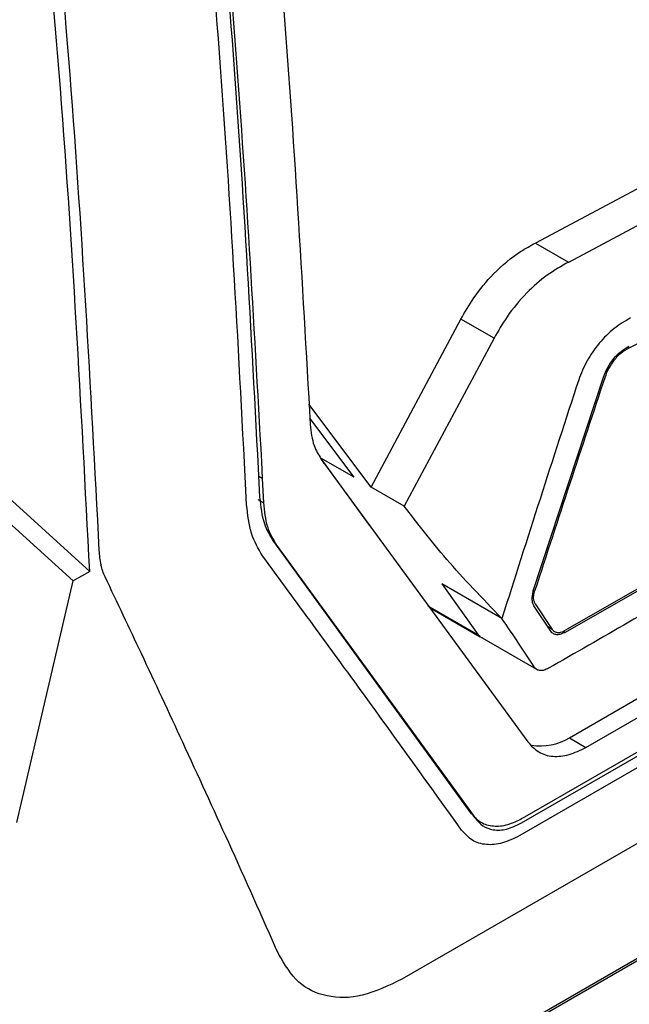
# Model space of a CAD drawing. Extents: x 106 to 315, y 19 to 260.
# Tile 64 of 98: x 152.97 to 160.39, y 199.78 to 211.77. Entities that reach past the tile are written whole.
import ezdxf

# ---------------------------------------------------------------- set-up
doc = ezdxf.new("R2010")
doc.units = 0
doc.layers.get('0').update_dxf_attribs({"linetype": 'CONTINUOUS'})

msp = doc.modelspace()

# ---------------------------------------------------------------- linework, layer by layer
at = {"color": 7, "linetype": 'Continuous'}
for p, q in [((162.441, 210.746), (159.251, 209.05)), ((159.656, 208.818), (162.846, 210.513)), ((159.251, 209.05), (159.655, 208.818)), ((153.822, 205.051), (149.978, 208.542)), ((153.62, 204.935), (149.776, 208.425)), ((157.25, 206.078), (158.343, 208.122)), ((158.747, 207.89), (158.343, 208.122)), ((158.747, 207.89), (157.654, 205.845)), ((159.664, 203.024), (167.475, 207.533)), ((159.225, 204.814), (160.079, 207.418)), ((157.25, 206.078), (156.492, 207.088)), ((157.043, 206.197), (156.503, 206.917)), ((155.914, 206.387), (155.924, 206.181)), ((156.679, 206.366), (156.638, 206.43)), ((157.23, 205.613), (156.638, 206.43)), ((157.043, 206.197), (156.638, 206.43)), ((156.639, 206.422), (159.157, 202.975)), ((159.608, 204.308), (163.364, 206.446)), ((163.367, 206.47), (159.609, 204.332)), ((155.924, 206.181), (155.881, 206.206)), ((155.924, 206.181), (155.938, 205.885)), ((157.654, 205.845), (157.25, 206.078)), ((158.473, 202.099), (156.063, 205.415)), ((156.099, 205.368), (158.354, 202.272)), ((159.866, 202.907), (163.772, 205.162)), ((153.822, 205.051), (153.62, 204.935)), ((152.935, 201.991), (153.62, 204.935)), ((158.842, 204.477), (158.109, 204.899)), ((158.109, 204.899), (158.552, 204.279)), ((159.244, 204.818), (159.244, 204.818)), ((159.08, 201.987), (163.779, 204.699)), ((163.779, 204.746), (159.091, 202.04)), ((157.942, 204.63), (158.552, 204.279)), ((157.989, 204.593), (158.579, 204.253)), ((159.437, 204.321), (159.231, 204.631)), ((159.249, 204.654), (159.456, 204.343)), ((159.249, 204.654), (159.249, 204.654)), ((159.483, 204.318), (159.483, 204.317)), ((159.664, 203.024), (159.866, 202.907)), ((162.558, 202.931), (157.625, 200.083)), ((158.354, 202.272), (158.491, 202.081)), ((158.491, 202.081), (158.521, 202.04)), ((153.861, 196.513), (162.548, 201.528)), ((162.56, 201.501), (153.872, 196.486))]:
    msp.add_line(p, q, dxfattribs=at)
at = {"color": 8, "linetype": 'Continuous'}
for p, q in [((160.393, 207.774), (160.393, 207.774)), ((160.099, 207.422), (160.099, 207.422)), ((155.938, 205.885), (155.874, 205.922)), ((159.456, 204.343), (159.401, 204.375)), ((158.573, 204.258), (158.551, 204.278)), ((159.584, 204.321), (159.608, 204.308))]:
    msp.add_line(p, q, dxfattribs=at)
at = {"color": 7, "linetype": 'Continuous', "flags": 128}
for points in [[(163.781, 204.558), (161.42, 203.195), (159.059, 201.832)], [(158.572, 204.257), (158.918, 204.057), (159.264, 203.858)]]:
    msp.add_lwpolyline(points, dxfattribs=at)
at = {"color": 7, "linetype": 'Continuous'}
msp.add_arc((159.309, 203.612), 0.687, 261.2048, 301.1306, dxfattribs=at)
for points, knots in [([(153.822, 205.051), (153.718, 207.068), (153.508, 211.1), (153.068, 215.24), (152.848, 217.31)], [0, 0, 0, 0, 0.500001, 1, 1, 1, 1]), ([(152.97, 217.38), (153.187, 215.342), (153.62, 211.265), (153.83, 207.293), (153.935, 205.307)], [0, 0, 0, 0, 0.499999, 1, 1, 1, 1]), ([(155.68, 217.33), (155.856, 215.58), (156.214, 212.045), (156.409, 208.586), (156.508, 206.839)], [0, 0, 0, 0, 0.495059, 1, 1, 1, 1]), ([(155.896, 205.956), (155.799, 207.803), (155.608, 211.458), (155.236, 215.199), (155.052, 217.049)], [0, 0, 0, 0, 0.505267, 1, 1, 1, 1]), ([(155.734, 205.863), (155.639, 207.69), (155.448, 211.345), (155.076, 215.086), (154.89, 216.956)], [0, 0, 0, 0, 0.500007, 1, 1, 1, 1]), ([(155.109, 216.723), (155.281, 214.999), (155.628, 211.516), (155.818, 208.108), (155.914, 206.386)], [0, 0, 0, 0, 0.4951012, 1, 1, 1, 1]), ([(160.393, 207.774), (160.951, 208.056), (162.068, 208.622), (163.13, 209.22), (163.662, 209.519)], [0, 0, 0, 0, 0.499716, 1, 1, 1, 1]), ([(158.343, 208.122), (158.393, 208.21), (158.505, 208.407), (158.752, 208.699), (159.015, 208.923), (159.191, 209.018), (159.251, 209.05)], [0, 0, 0, 0, 0.22211, 0.499193, 0.826767, 1, 1, 1, 1]), ([(159.656, 208.818), (159.567, 208.768), (159.391, 208.67), (159.133, 208.44), (158.91, 208.176), (158.797, 207.978), (158.747, 207.89)], [0, 0, 0, 0, 0.252119, 0.500168, 0.775492, 1, 1, 1, 1]), ([(160.409, 208.137), (160.342, 208.098), (160.208, 208.02), (160.023, 207.834), (159.869, 207.616), (159.808, 207.461), (159.778, 207.383)], [0, 0, 0, 0, 0.250223, 0.500089, 0.749862, 1, 1, 1, 1]), ([(160.079, 207.418), (160.095, 207.457), (160.126, 207.535), (160.202, 207.644), (160.293, 207.737), (160.36, 207.776), (160.394, 207.795)], [0, 0, 0, 0, 0.2530974, 0.5000754, 0.7468907, 1, 1, 1, 1]), ([(160.393, 207.774), (160.358, 207.753), (160.287, 207.711), (160.194, 207.61), (160.132, 207.509), (160.109, 207.447), (160.099, 207.422)], [0, 0, 0, 0, 0.282763, 0.566547, 0.828716, 1, 1, 1, 1]), ([(159.778, 207.383), (159.62, 206.9), (159.305, 205.933), (158.997, 204.962), (158.842, 204.477)], [0, 0, 0, 0, 0.499984, 1, 1, 1, 1]), ([(160.099, 207.422), (159.956, 206.989), (159.669, 206.122), (159.386, 205.253), (159.244, 204.818)], [0, 0, 0, 0, 0.499997, 1, 1, 1, 1]), ([(156.508, 206.839), (156.518, 206.749), (156.537, 206.587), (156.608, 206.473), (156.639, 206.422)], [0, 0, 0, 0, 0.552495, 1, 1, 1, 1]), ([(163.324, 206.12), (163.303, 206.108), (163.115, 205.999), (162.464, 205.624), (161.181, 204.885), (160.063, 204.245), (159.41, 203.87)], [0, 0, 0, 0, 0.016221, 0.144217, 0.5, 1, 1, 1, 1]), ([(156.063, 205.415), (156.022, 205.482), (155.932, 205.63), (155.908, 205.841), (155.896, 205.956)], [0, 0, 0, 0, 0.454916, 1, 1, 1, 1]), ([(155.927, 205.239), (155.876, 205.325), (155.773, 205.497), (155.747, 205.741), (155.734, 205.863)], [0, 0, 0, 0, 0.4999963, 1, 1, 1, 1]), ([(155.938, 205.885), (155.949, 205.784), (155.97, 205.582), (156.056, 205.439), (156.099, 205.368)], [0, 0, 0, 0, 0.500542, 1, 1, 1, 1]), ([(158.842, 204.477), (158.606, 204.722), (158.134, 205.214), (157.814, 205.635), (157.654, 205.845)], [0, 0, 0, 0, 0.499827, 1, 1, 1, 1]), ([(153.935, 205.307), (153.937, 205.277), (153.941, 205.215), (153.953, 205.159), (153.959, 205.13)], [0, 0, 0, 0, 0.499999, 1, 1, 1, 1]), ([(158.352, 201.899), (157.956, 202.451), (157.163, 203.556), (156.339, 204.678), (155.927, 205.239)], [0, 0, 0, 0, 0.499994, 1, 1, 1, 1]), ([(154.009, 204.983), (153.999, 205.006), (153.979, 205.052), (153.966, 205.104), (153.959, 205.13)], [0, 0, 0, 0, 0.499992, 1, 1, 1, 1]), ([(156.125, 200.386), (155.923, 200.839), (155.541, 201.696), (154.98, 202.919), (154.478, 203.998), (154.158, 204.671), (154.01, 204.983)], [0, 0, 0, 0, 0.298899, 0.565199, 0.798899, 1, 1, 1, 1]), ([(159.249, 204.654), (159.244, 204.665), (159.23, 204.691), (159.226, 204.749), (159.238, 204.796), (159.244, 204.818)], [0, 0, 0, 0, 0.2752139, 0.6608901, 1, 1, 1, 1]), ([(159.225, 204.814), (159.219, 204.795), (159.209, 204.758), (159.207, 204.707), (159.213, 204.663), (159.225, 204.642), (159.231, 204.631)], [0, 0, 0, 0, 0.262665, 0.50656, 0.761634, 1, 1, 1, 1]), ([(159.24, 203.882), (159.176, 203.98), (159.047, 204.177), (158.911, 204.377), (158.842, 204.477)], [0, 0, 0, 0, 0.500234, 1, 1, 1, 1]), ([(159.456, 204.343), (159.467, 204.331), (159.489, 204.308), (159.541, 204.304), (159.584, 204.318), (159.607, 204.33), (159.609, 204.332)], [0, 0, 0, 0, 0.3208159, 0.6416556, 0.9620302, 1, 1, 1, 1]), ([(158.606, 204.241), (158.599, 204.242), (158.585, 204.245), (158.577, 204.254), (158.573, 204.258)], [0, 0, 0, 0, 0.57948, 1, 1, 1, 1]), ([(159.608, 204.308), (159.591, 204.3), (159.557, 204.283), (159.51, 204.277), (159.467, 204.287), (159.447, 204.309), (159.437, 204.321)], [0, 0, 0, 0, 0.231994, 0.475956, 0.731947, 1, 1, 1, 1]), ([(159.41, 203.87), (159.392, 203.862), (159.357, 203.844), (159.309, 203.84), (159.268, 203.85), (159.249, 203.871), (159.24, 203.882)], [0, 0, 0, 0, 0.250057, 0.499888, 0.749765, 1, 1, 1, 1]), ([(159.157, 202.975), (159.199, 202.929), (159.283, 202.837), (159.46, 202.789), (159.657, 202.805), (159.797, 202.873), (159.866, 202.907)], [0, 0, 0, 0, 0.255058, 0.50674, 0.755048, 1, 1, 1, 1]), ([(159.091, 202.04), (159.031, 202.011), (158.909, 201.951), (158.736, 201.937), (158.582, 201.979), (158.509, 202.059), (158.473, 202.099)], [0, 0, 0, 0, 0.245457, 0.493939, 0.745454, 1, 1, 1, 1]), ([(158.521, 202.04), (158.549, 202.008), (158.608, 201.941), (158.738, 201.895), (158.899, 201.9), (159.019, 201.957), (159.08, 201.987)], [0, 0, 0, 0, 0.219727, 0.463485, 0.726378, 1, 1, 1, 1]), ([(159.059, 201.832), (158.988, 201.798), (158.847, 201.729), (158.649, 201.713), (158.475, 201.763), (158.393, 201.854), (158.352, 201.899)], [0, 0, 0, 0, 0.250122, 0.500048, 0.749929, 1, 1, 1, 1]), ([(157.625, 200.083), (157.461, 200.005), (157.139, 199.851), (156.704, 199.854), (156.343, 200.016), (156.198, 200.262), (156.125, 200.386)], [0, 0, 0, 0, 0.255708, 0.504128, 0.750239, 1, 1, 1, 1])]:
    msp.add_open_spline(points, degree=3, knots=knots, dxfattribs=at)

doc.saveas('drawing.dxf')
